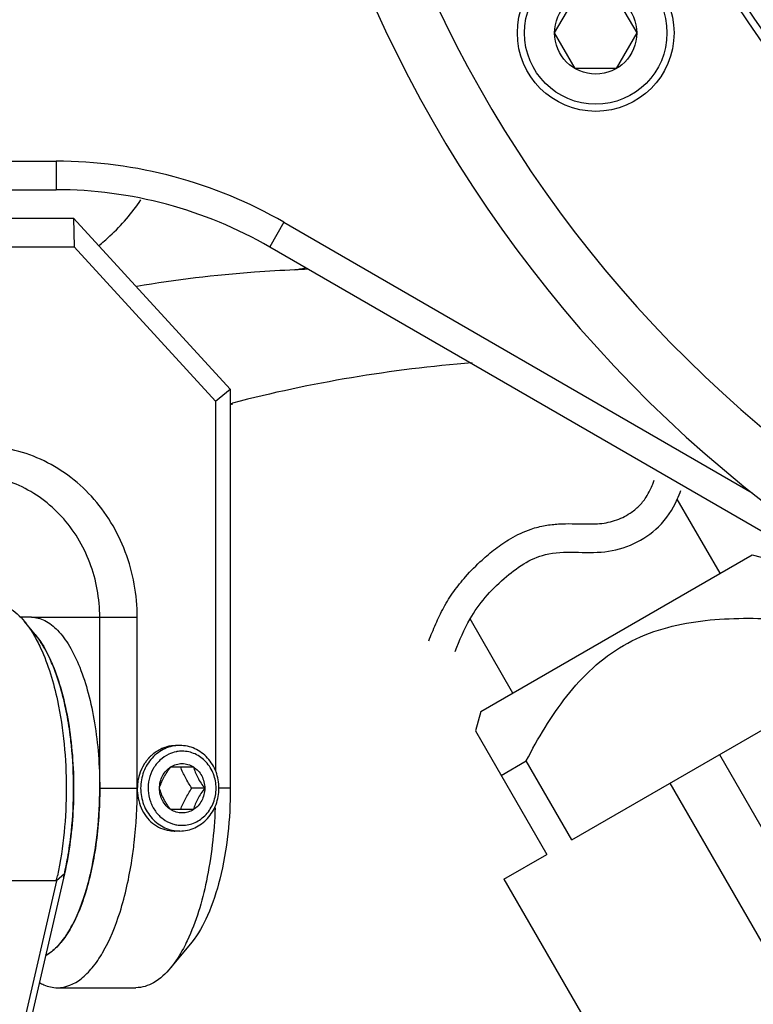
# Model space of a CAD drawing. Header units: millimetres. Extents: x 0 to 12710, y 0 to 5940.
# Tile 11 of 241: x 1595 to 1620, y 560 to 595. Entities that reach past the tile are written whole.
import ezdxf

# ---------------------------------------------------------------- set-up
doc = ezdxf.new("R2010")
doc.units = ezdxf.units.MM
doc.header["$LTSCALE"] = 231.275
doc.layers.get('0').update_dxf_attribs({"linetype": 'CONTINUOUS'})
for name, color, linetype in [('2ND_ARM_V2_PITCH_ABL607', 7, 'CONTINUOUS'), ('_0302_DELTA_BOTTOM_COVER-3T_PBL561', 7, 'CONTINUOUS'), ('A2300201_ABL564', 7, 'CONTINUOUS'), ('A2400201_ABL624', 7, 'CONTINUOUS'), ('A2410102_ABL625', 7, 'CONTINUOUS'), ('E2030201_ABL568', 7, 'CONTINUOUS'), ('K3D-JN1FS10SL2-R8_JAE_CONNECTOR_PBL639', 7, 'CONTINUOUS'), ('M2300101_PBL621', 7, 'CONTINUOUS'), ('M2300201_PBL620', 7, 'CONTINUOUS'), ('M2410102_PBL636', 7, 'CONTINUOUS'), ('M2420202_PBL675', 7, 'CONTINUOUS'), ('M2440901_PBL690', 7, 'CONTINUOUS'), ('P9140503_BOLT_PBL679', 7, 'CONTINUOUS'), ('SSHH-ST-M3-5_203_PBL643', 7, 'CONTINUOUS'), ('WFM_0608_06_2_PBL669', 7, 'CONTINUOUS'), ('아래쪽_19_VBL544', 7, 'CONTINUOUS')]:
    doc.layers.add(name, color=color, linetype=linetype)

# ---------------------------------------------------------------- blocks, each defined once
blk = doc.blocks.new('_0302_DELTA_BOTTOM_COVER-3T_PBL561', base_point=(1582.421, 501.081))
at = {"layer": '_0302_DELTA_BOTTOM_COVER-3T_PBL561', "color": 2}
for p, q in [((1601.916, 581.342), (1602.006, 581.366)), ((1601.922, 581.317), (1602.014, 581.333))]:
    blk.add_line(p, q, dxfattribs=at)
for centre, radius, start, end in [((1600.522, 604.644), 18.965, 281.1477, 282.2531), ((1608.339, 512.266), 73.888, 92.86938, 93.21993), ((1614.243, 534.129), 48.796, 94.4992, 104.5243)]:
    blk.add_arc(centre, radius, start, end, dxfattribs=at)
for points, knots in [([(1597.302, 586.882), (1597.436, 586.996), (1597.992, 587.469), (1598.475, 588.03), (1598.78, 588.493)], [0, 0, 0, 0, 0.240418, 1, 1, 1, 1]), ([(1604.189, 586.037), (1603.718, 586.017), (1601.861, 585.911), (1600.009, 585.692), (1598.64, 585.457)], [0, 0, 0, 0, 0.253293, 1, 1, 1, 1])]:
    blk.add_open_spline(points, degree=3, knots=knots, dxfattribs=at)
blk = doc.blocks.new('M2300201_PBL620', base_point=(1585.924, 564.351))
at = {"layer": 'M2300201_PBL620', "color": 7}
for p, q in [((1593.565, 574.351), (1584.569, 574.351)), ((1595.071, 573.249), (1594.7, 573.699)), ((1575.425, 564.986), (1575.425, 554.851)), ((1583.763, 559.047), (1585.104, 564.851)), ((1596.102, 564.851), (1594.761, 559.047)), ((1584.368, 558.681), (1585.735, 564.601)), ((1595.817, 564.601), (1594.45, 558.681)), ((1580.856, 554.851), (1583.763, 559.047)), ((1584.368, 558.681), (1583.763, 559.047)), ((1594.761, 559.047), (1591.854, 554.851)), ((1594.45, 558.681), (1594.761, 559.047)), ((1581.368, 554.351), (1584.368, 558.681)), ((1584.368, 558.681), (1594.45, 558.681)), ((1594.45, 558.681), (1591.45, 554.351)), ((1575.425, 554.851), (1575.554, 554.601)), ((1575.425, 554.851), (1580.856, 554.851)), ((1581.368, 554.351), (1580.856, 554.851)), ((1591.45, 554.351), (1591.854, 554.851)), ((1575.554, 554.601), (1575.883, 554.351)), ((1575.883, 554.351), (1591.45, 554.351))]:
    blk.add_line(p, q, dxfattribs=at)
at = {"layer": 'M2300201_PBL620', "color": 2}
for p, q in [((1585.104, 564.851), (1585.735, 564.601)), ((1596.102, 564.851), (1595.817, 564.601)), ((1595.817, 564.601), (1585.735, 564.601))]:
    blk.add_line(p, q, dxfattribs=at)
at = {"layer": 'M2300201_PBL620', "color": 7}
for centre, radius, start, end in [((1578.552, 569.625), 6.646, 21.088, 22.2219), ((1574.836, 568.479), 10.538, 12.5576, 13.2219), ((1571.717, 567.943), 13.704, 5.8638, 6.2147), ((1570.853, 567.862), 14.572, 359.9516, 5.8338), ((1570.827, 567.84), 14.598, 354.1544, 0.0377), ((1571.733, 567.758), 13.688, 353.7812, 354.1126), ((1574.835, 567.222), 10.539, 346.997, 347.4311), ((1584.553, 567.201), 11.56, 346.9997, 347.889)]:
    blk.add_arc(centre, radius, start, end, dxfattribs=at)
for points, knots in [([(1593.565, 574.351), (1593.767, 574.351), (1594.216, 574.207), (1594.544, 573.888), (1594.7, 573.699)], [0, 0, 0, 0, 0.451068, 1, 1, 1, 1]), ([(1585.735, 564.601), (1585.931, 565.448), (1586.142, 567.219), (1586.037, 569.798), (1585.61, 571.809), (1585.046, 573.104), (1584.704, 573.613), (1584.517, 573.814)], [0, 0, 0, 0, 0.273375, 0.556888, 0.809419, 0.913652, 1, 1, 1, 1]), ([(1594.7, 573.699), (1594.727, 573.665), (1594.841, 573.522), (1594.942, 573.369), (1595.013, 573.249)], [0, 0, 0, 0, 0.23726, 1, 1, 1, 1]), ([(1595.013, 573.249), (1595.106, 573.094), (1595.485, 572.359), (1595.72, 571.556), (1595.856, 570.925)], [0, 0, 0, 0, 0.218716, 1, 1, 1, 1]), ([(1595.071, 573.249), (1595.428, 572.816), (1595.971, 571.606), (1596.391, 569.539), (1596.472, 567.204), (1596.278, 565.612), (1596.102, 564.851)], [0, 0, 0, 0, 0.194373, 0.447817, 0.729318, 1, 1, 1, 1]), ([(1585.094, 570.89), (1585.071, 570.99), (1584.975, 571.371), (1584.857, 571.746), (1584.752, 572.016)], [0, 0, 0, 0, 0.262682, 1, 1, 1, 1]), ([(1585.341, 569.427), (1585.328, 569.543), (1585.273, 569.994), (1585.195, 570.441), (1585.122, 570.77)], [0, 0, 0, 0, 0.257257, 1, 1, 1, 1]), ([(1595.856, 570.925), (1596.072, 569.918), (1596.258, 567.851), (1596.072, 565.783), (1595.856, 564.776)], [0, 0, 0, 0, 0.499968, 1, 1, 1, 1]), ([(1585.121, 564.929), (1585.145, 565.036), (1585.237, 565.481), (1585.303, 565.932), (1585.341, 566.275)], [0, 0, 0, 0, 0.241742, 1, 1, 1, 1])]:
    blk.add_open_spline(points, degree=3, knots=knots, dxfattribs=at)
blk.add_open_spline([(1584.704, 572.138), (1584.648, 572.275), (1584.587, 572.41), (1584.521, 572.542)], degree=3, dxfattribs=at)
blk = doc.blocks.new('WFM_0608_06_2_PBL669', base_point=(1595.938, 567.917))
at = {"layer": 'WFM_0608_06_2_PBL669', "color": 7}
blk.add_line((1594.94, 573.851), (1594.537, 573.851), dxfattribs=at)
for centre, radius, start, end in [((1592.922, 571.477), 2.785, 38.2196, 39.6052), ((1592.827, 571.402), 2.906, 37.6469, 38.2253), ((1592.758, 571.349), 2.993, 36.9215, 37.6461), ((1592.475, 571.141), 3.345, 33.5339, 36.8553), ((1589.517, 569.612), 6.681, 21.0936, 22.212), ((1585.786, 568.468), 10.587, 12.5697, 13.2113), ((1585.359, 568.374), 11.024, 11.5016, 12.567), ((1582.649, 567.936), 13.771, 5.8764, 6.2103), ((1581.679, 567.854), 14.745, 359.9889, 5.8091), ((1581.879, 567.838), 14.544, 354.1533, 0.0514), ((1582.65, 567.765), 13.77, 353.7815, 354.1263), ((1586.02, 567.178), 10.347, 346.3067, 346.9806), ((1585.735, 567.245), 10.639, 346.9796, 347.4381), ((1585.357, 567.328), 11.026, 347.4416, 348.4968)]:
    blk.add_arc(centre, radius, start, end, dxfattribs=at)
for points, knots in [([(1594.94, 573.851), (1595.019, 573.851), (1595.181, 573.83), (1595.511, 573.705), (1595.91, 573.381), (1596.316, 572.811), (1596.671, 572.061), (1596.961, 571.155), (1597.177, 570.125), (1597.31, 569.01), (1597.34, 568.241), (1597.34, 567.851)], [0, 0, 0, 0, 0.034368, 0.0704, 0.152337, 0.252759, 0.373129, 0.511895, 0.665715, 0.830124, 1, 1, 1, 1]), ([(1595.702, 572.138), (1595.67, 572.217), (1595.543, 572.51), (1595.392, 572.794), (1595.263, 572.989)], [0, 0, 0, 0, 0.268638, 1, 1, 1, 1]), ([(1596.093, 570.888), (1596.069, 570.989), (1595.974, 571.37), (1595.855, 571.746), (1595.751, 572.016)], [0, 0, 0, 0, 0.262719, 1, 1, 1, 1]), ([(1596.339, 569.426), (1596.328, 569.524), (1596.282, 569.908), (1596.22, 570.29), (1596.162, 570.572)], [0, 0, 0, 0, 0.255848, 1, 1, 1, 1]), ([(1597.34, 567.851), (1597.34, 567.182), (1597.256, 565.906), (1596.938, 564.394), (1596.551, 563.365), (1596.228, 562.756), (1595.869, 562.287), (1595.584, 562.059), (1595.44, 561.982)], [0, 0, 0, 0, 0.314864, 0.599867, 0.723418, 0.83139, 0.923127, 1, 1, 1, 1]), ([(1596.162, 565.129), (1596.181, 565.221), (1596.253, 565.601), (1596.307, 565.983), (1596.339, 566.274)], [0, 0, 0, 0, 0.243689, 1, 1, 1, 1])]:
    blk.add_open_spline(points, degree=3, knots=knots, dxfattribs=at)
blk = doc.blocks.new('A2300201_ABL564', base_point=(1509.581, 564.351))
at = {"layer": 'M2300201_PBL620'}
blk.add_blockref('M2300201_PBL620', (1585.924, 564.351), dxfattribs=at)
at = {"layer": 'WFM_0608_06_2_PBL669'}
blk.add_blockref('WFM_0608_06_2_PBL669', (1595.938, 567.917), dxfattribs=at)
blk = doc.blocks.new('K3D-JN1FS10SL2-R8_JAE_CONNECTOR_PBL639', base_point=(1630.653, 557.915))
at = {"layer": 'K3D-JN1FS10SL2-R8_JAE_CONNECTOR_PBL639', "color": 7}
for p, q in [((1610.713, 570.542), (1620.239, 576.042)), ((1620.239, 576.042), (1620.922, 575.859)), ((1613.909, 566.037), (1622.542, 571.021)), ((1610.712, 570.542), (1610.529, 569.859)), ((1610.529, 569.859), (1613.029, 565.529)), ((1619.092, 569.029), (1624.092, 560.369)), ((1611.429, 568.301), (1612.309, 568.809)), ((1613.909, 566.037), (1612.309, 568.809)), ((1622.36, 559.369), (1617.36, 568.029)), ((1611.526, 564.661), (1613.029, 565.529)), ((1611.526, 564.661), (1616.526, 556.001))]:
    blk.add_line(p, q, dxfattribs=at)
for points, knots in [([(1615.726, 572.859), (1616.113, 573.083), (1616.941, 573.442), (1618.258, 573.725), (1619.599, 573.826), (1620.495, 573.813), (1620.942, 573.793)], [0, 0, 0, 0, 0.249821, 0.499796, 0.749874, 1, 1, 1, 1]), ([(1612.309, 568.809), (1612.515, 569.206), (1612.952, 569.988), (1613.71, 571.099), (1614.614, 572.098), (1615.338, 572.636), (1615.726, 572.859)], [0, 0, 0, 0, 0.250124, 0.500204, 0.750174, 1, 1, 1, 1])]:
    blk.add_open_spline(points, degree=3, knots=knots, dxfattribs=at)
blk = doc.blocks.new('E2030201_ABL568', base_point=(1630.653, 557.915))
at = {"layer": 'K3D-JN1FS10SL2-R8_JAE_CONNECTOR_PBL639'}
blk.add_blockref('K3D-JN1FS10SL2-R8_JAE_CONNECTOR_PBL639', (1630.653, 557.915), dxfattribs=at)
blk = doc.blocks.new('M2300101_PBL621', base_point=(1588.524, 574.35))
at = {"layer": 'M2300101_PBL621', "color": 7}
for p, q in [((1575.126, 581.85), (1580.625, 587.85)), ((1585.425, 587.85), (1579.926, 581.85)), ((1580.625, 587.85), (1596.423, 587.85)), ((1586.205, 586.85), (1585.425, 587.85)), ((1601.922, 581.85), (1596.423, 587.85)), ((1596.423, 587.85), (1596.444, 586.85)), ((1586.205, 586.85), (1581.243, 581.436)), ((1586.205, 586.85), (1596.444, 586.85)), ((1601.406, 581.436), (1596.444, 586.85)), ((1575.126, 581.85), (1575.126, 567.85)), ((1575.126, 581.85), (1579.926, 581.85)), ((1579.926, 567.85), (1579.926, 581.85)), ((1579.926, 581.85), (1581.243, 581.436)), ((1601.406, 581.436), (1601.922, 581.85)), ((1601.922, 581.85), (1601.922, 567.85)), ((1581.243, 567.85), (1581.243, 581.436)), ((1601.406, 581.436), (1601.406, 568.455)), ((1593.157, 579.85), (1589.491, 579.85)), ((1592.757, 578.85), (1589.091, 578.85)), ((1583.992, 573.85), (1583.992, 567.85)), ((1584.509, 573.85), (1584.509, 567.85)), ((1597.34, 567.85), (1597.34, 573.85)), ((1598.656, 567.85), (1598.656, 573.85)), ((1576.479, 562.452), (1577.221, 561.552)), ((1583.156, 562.452), (1582.414, 561.552)), ((1600.57, 562.452), (1599.828, 561.552)), ((1578.443, 560.85), (1581.192, 560.85)), ((1595.856, 560.85), (1598.606, 560.85))]:
    blk.add_line(p, q, dxfattribs=at)
at = {"layer": 'M2300101_PBL621', "color": 2}
for p, q in [((1589.091, 578.85), (1589.491, 579.85)), ((1592.757, 578.85), (1593.157, 579.85)), ((1584.509, 573.85), (1583.992, 573.85)), ((1594.94, 573.85), (1598.656, 573.85)), ((1579.926, 567.85), (1584.509, 567.85)), ((1597.34, 567.85), (1598.656, 567.85)), ((1601.922, 567.85), (1601.522, 567.85))]:
    blk.add_line(p, q, dxfattribs=at)
at = {"layer": 'M2300101_PBL621', "color": 7}
for centre, radius, start, end in [((1592.369, 576.737), 2.108, 77.108, 79.3184), ((1582.711, 567.842), 14.629, 354.1756, 0.034), ((1583.637, 567.756), 13.699, 353.79, 354.1381), ((1586.743, 567.224), 10.546, 346.7796, 347.4414), ((1590.465, 566.077), 6.647, 337.7794, 338.9284), ((1593.354, 564.585), 3.389, 324.4448, 326.4893), ((1594.721, 563.309), 1.509, 302.105, 305.8643), ((1594.793, 563.196), 1.376, 298.551, 302.096)]:
    blk.add_arc(centre, radius, start, end, dxfattribs=at)
at = {"layer": 'M2300101_PBL621', "color": 134}
blk.add_arc((1599.966, 567.576), 1.226, 269.2697, 270.3145, dxfattribs=at)
for points, knots in [([(1591.324, 585.85), (1591.302, 585.848), (1591.257, 585.843), (1591.202, 585.837), (1591.157, 585.833), (1591.129, 585.83), (1591.107, 585.827), (1591.091, 585.825), (1591.077, 585.824), (1591.067, 585.823), (1591.061, 585.822), (1591.057, 585.822), (1591.053, 585.821), (1591.048, 585.819), (1591.038, 585.816), (1591.025, 585.811), (1591.009, 585.806), (1590.988, 585.799), (1590.961, 585.79), (1590.929, 585.78), (1590.897, 585.769), (1590.87, 585.76), (1590.848, 585.753), (1590.832, 585.748), (1590.819, 585.743), (1590.81, 585.74), (1590.804, 585.739), (1590.8, 585.738), (1590.797, 585.735), (1590.792, 585.732), (1590.783, 585.727), (1590.771, 585.72), (1590.756, 585.712), (1590.736, 585.7), (1590.711, 585.686), (1590.682, 585.669), (1590.652, 585.651), (1590.628, 585.637), (1590.608, 585.626), (1590.593, 585.617), (1590.581, 585.61), (1590.572, 585.605), (1590.567, 585.602), (1590.563, 585.6), (1590.56, 585.597), (1590.556, 585.593), (1590.548, 585.586), (1590.537, 585.576), (1590.524, 585.564), (1590.506, 585.549), (1590.484, 585.529), (1590.458, 585.505), (1590.431, 585.482), (1590.409, 585.462), (1590.392, 585.447), (1590.378, 585.435), (1590.368, 585.425), (1590.36, 585.418), (1590.355, 585.414), (1590.352, 585.411), (1590.349, 585.408), (1590.346, 585.403), (1590.34, 585.395), (1590.331, 585.383), (1590.32, 585.369), (1590.306, 585.35), (1590.288, 585.326), (1590.267, 585.298), (1590.246, 585.27), (1590.228, 585.246), (1590.214, 585.227), (1590.203, 585.213), (1590.194, 585.201), (1590.188, 585.193), (1590.184, 585.188), (1590.182, 585.185), (1590.18, 585.181), (1590.177, 585.176), (1590.173, 585.166), (1590.166, 585.153), (1590.158, 585.137), (1590.147, 585.115), (1590.134, 585.088), (1590.118, 585.056), (1590.103, 585.024), (1590.089, 584.997), (1590.079, 584.975), (1590.071, 584.959), (1590.064, 584.946), (1590.06, 584.936), (1590.057, 584.931), (1590.055, 584.927), (1590.054, 584.923), (1590.052, 584.917), (1590.049, 584.906), (1590.045, 584.892), (1590.04, 584.874), (1590.034, 584.851), (1590.026, 584.822), (1590.016, 584.787), (1590.006, 584.752), (1589.998, 584.723), (1589.991, 584.699), (1589.986, 584.682), (1589.982, 584.667), (1589.979, 584.657), (1589.978, 584.651), (1589.976, 584.647), (1589.976, 584.642), (1589.976, 584.636), (1589.975, 584.625), (1589.973, 584.61), (1589.971, 584.591), (1589.969, 584.567), (1589.966, 584.536), (1589.962, 584.486), (1589.956, 584.425), (1589.952, 584.375), (1589.949, 584.35)], [0, 0, 0, 0, 0.03125, 0.0625, 0.078125, 0.09375, 0.101562, 0.109375, 0.117188, 0.121094, 0.123047, 0.125, 0.126953, 0.128906, 0.132812, 0.140625, 0.148438, 0.15625, 0.171875, 0.1875, 0.203125, 0.21875, 0.226562, 0.234375, 0.242188, 0.246094, 0.248047, 0.25, 0.251953, 0.253906, 0.257812, 0.265625, 0.273438, 0.28125, 0.296875, 0.3125, 0.328125, 0.34375, 0.351562, 0.359375, 0.367188, 0.371094, 0.373047, 0.375, 0.376953, 0.378906, 0.382812, 0.390625, 0.398438, 0.40625, 0.421875, 0.4375, 0.453125, 0.46875, 0.476562, 0.484375, 0.492188, 0.496094, 0.498047, 0.5, 0.501953, 0.503906, 0.507812, 0.515625, 0.523438, 0.53125, 0.546875, 0.5625, 0.578125, 0.59375, 0.601562, 0.609375, 0.617188, 0.621094, 0.623047, 0.625, 0.626953, 0.628906, 0.632812, 0.640625, 0.648438, 0.65625, 0.671875, 0.6875, 0.703125, 0.71875, 0.726562, 0.734375, 0.742188, 0.746094, 0.748047, 0.75, 0.751953, 0.753906, 0.757812, 0.765625, 0.773438, 0.78125, 0.796875, 0.8125, 0.828125, 0.84375, 0.851562, 0.859375, 0.867188, 0.871094, 0.873047, 0.875, 0.876953, 0.878906, 0.882812, 0.890625, 0.898438, 0.90625, 0.921875, 0.9375, 0.96875, 1, 1, 1, 1]), ([(1589.949, 584.35), (1589.952, 584.326), (1589.956, 584.278), (1589.961, 584.217), (1589.966, 584.168), (1589.969, 584.138), (1589.971, 584.114), (1589.972, 584.096), (1589.974, 584.08), (1589.975, 584.07), (1589.975, 584.064), (1589.975, 584.059), (1589.977, 584.055), (1589.978, 584.049), (1589.981, 584.039), (1589.985, 584.024), (1589.99, 584.007), (1589.997, 583.983), (1590.005, 583.954), (1590.014, 583.919), (1590.024, 583.884), (1590.032, 583.855), (1590.039, 583.831), (1590.043, 583.814), (1590.048, 583.799), (1590.05, 583.789), (1590.052, 583.783), (1590.053, 583.779), (1590.055, 583.775), (1590.058, 583.769), (1590.062, 583.76), (1590.069, 583.747), (1590.077, 583.73), (1590.087, 583.709), (1590.1, 583.682), (1590.116, 583.65), (1590.132, 583.617), (1590.145, 583.59), (1590.156, 583.569), (1590.163, 583.553), (1590.17, 583.539), (1590.174, 583.53), (1590.177, 583.524), (1590.179, 583.52), (1590.182, 583.517), (1590.185, 583.512), (1590.192, 583.504), (1590.201, 583.492), (1590.212, 583.477), (1590.226, 583.458), (1590.244, 583.434), (1590.266, 583.405), (1590.287, 583.376), (1590.305, 583.352), (1590.32, 583.333), (1590.33, 583.319), (1590.339, 583.307), (1590.346, 583.298), (1590.349, 583.293), (1590.352, 583.29), (1590.355, 583.287), (1590.36, 583.283), (1590.367, 583.276), (1590.378, 583.267), (1590.391, 583.255), (1590.408, 583.239), (1590.43, 583.22), (1590.456, 583.197), (1590.482, 583.174), (1590.503, 583.154), (1590.521, 583.139), (1590.533, 583.127), (1590.544, 583.118), (1590.552, 583.111), (1590.556, 583.107), (1590.559, 583.104), (1590.563, 583.102), (1590.568, 583.099), (1590.577, 583.094), (1590.589, 583.087), (1590.604, 583.078), (1590.623, 583.067), (1590.648, 583.052), (1590.678, 583.035), (1590.707, 583.018), (1590.732, 583.003), (1590.752, 582.992), (1590.766, 582.983), (1590.779, 582.976), (1590.787, 582.971), (1590.792, 582.968), (1590.796, 582.965), (1590.8, 582.964), (1590.805, 582.963), (1590.815, 582.959), (1590.828, 582.955), (1590.844, 582.95), (1590.865, 582.942), (1590.892, 582.934), (1590.924, 582.923), (1590.956, 582.912), (1590.983, 582.903), (1591.004, 582.896), (1591.02, 582.891), (1591.034, 582.886), (1591.043, 582.883), (1591.048, 582.881), (1591.052, 582.88), (1591.057, 582.88), (1591.062, 582.879), (1591.072, 582.878), (1591.086, 582.876), (1591.103, 582.875), (1591.126, 582.872), (1591.154, 582.869), (1591.2, 582.864), (1591.256, 582.858), (1591.302, 582.853), (1591.324, 582.85)], [0, 0, 0, 0, 0.03125, 0.0625, 0.078125, 0.09375, 0.101562, 0.109375, 0.117188, 0.121094, 0.123047, 0.125, 0.126953, 0.128906, 0.132812, 0.140625, 0.148438, 0.15625, 0.171875, 0.1875, 0.203125, 0.21875, 0.226562, 0.234375, 0.242188, 0.246094, 0.248047, 0.25, 0.251953, 0.253906, 0.257812, 0.265625, 0.273438, 0.28125, 0.296875, 0.3125, 0.328125, 0.34375, 0.351562, 0.359375, 0.367188, 0.371094, 0.373047, 0.375, 0.376953, 0.378906, 0.382812, 0.390625, 0.398438, 0.40625, 0.421875, 0.4375, 0.453125, 0.46875, 0.476562, 0.484375, 0.492188, 0.496094, 0.498047, 0.5, 0.501953, 0.503906, 0.507812, 0.515625, 0.523438, 0.53125, 0.546875, 0.5625, 0.578125, 0.59375, 0.601562, 0.609375, 0.617188, 0.621094, 0.623047, 0.625, 0.626953, 0.628906, 0.632812, 0.640625, 0.648438, 0.65625, 0.671875, 0.6875, 0.703125, 0.71875, 0.726562, 0.734375, 0.742188, 0.746094, 0.748047, 0.75, 0.751953, 0.753906, 0.757812, 0.765625, 0.773438, 0.78125, 0.796875, 0.8125, 0.828125, 0.84375, 0.851562, 0.859375, 0.867188, 0.871094, 0.873047, 0.875, 0.876953, 0.878906, 0.882812, 0.890625, 0.898438, 0.90625, 0.921875, 0.9375, 0.96875, 1, 1, 1, 1]), ([(1600.031, 569.35), (1600.009, 569.348), (1599.964, 569.343), (1599.909, 569.337), (1599.864, 569.333), (1599.836, 569.33), (1599.814, 569.327), (1599.797, 569.325), (1599.784, 569.324), (1599.774, 569.323), (1599.768, 569.322), (1599.764, 569.322), (1599.76, 569.321), (1599.755, 569.319), (1599.745, 569.316), (1599.732, 569.311), (1599.716, 569.306), (1599.694, 569.299), (1599.668, 569.29), (1599.636, 569.28), (1599.604, 569.269), (1599.577, 569.26), (1599.555, 569.253), (1599.539, 569.248), (1599.526, 569.243), (1599.517, 569.24), (1599.511, 569.239), (1599.507, 569.238), (1599.504, 569.235), (1599.499, 569.232), (1599.49, 569.227), (1599.478, 569.22), (1599.463, 569.212), (1599.443, 569.2), (1599.418, 569.186), (1599.389, 569.169), (1599.359, 569.151), (1599.334, 569.137), (1599.315, 569.126), (1599.3, 569.117), (1599.288, 569.11), (1599.279, 569.105), (1599.274, 569.102), (1599.27, 569.1), (1599.267, 569.097), (1599.263, 569.093), (1599.255, 569.086), (1599.244, 569.076), (1599.231, 569.064), (1599.213, 569.049), (1599.191, 569.029), (1599.165, 569.005), (1599.138, 568.982), (1599.116, 568.962), (1599.099, 568.947), (1599.085, 568.935), (1599.074, 568.925), (1599.067, 568.918), (1599.062, 568.914), (1599.059, 568.911), (1599.056, 568.908), (1599.053, 568.903), (1599.047, 568.895), (1599.038, 568.883), (1599.027, 568.869), (1599.013, 568.85), (1598.995, 568.826), (1598.974, 568.798), (1598.953, 568.77), (1598.935, 568.746), (1598.921, 568.727), (1598.91, 568.713), (1598.901, 568.701), (1598.895, 568.693), (1598.891, 568.688), (1598.888, 568.685), (1598.887, 568.681), (1598.884, 568.676), (1598.879, 568.666), (1598.873, 568.653), (1598.865, 568.637), (1598.854, 568.615), (1598.841, 568.588), (1598.825, 568.556), (1598.809, 568.524), (1598.796, 568.497), (1598.786, 568.475), (1598.778, 568.459), (1598.771, 568.446), (1598.766, 568.436), (1598.764, 568.431), (1598.762, 568.427), (1598.761, 568.423), (1598.759, 568.417), (1598.756, 568.406), (1598.752, 568.392), (1598.747, 568.374), (1598.741, 568.351), (1598.732, 568.322), (1598.723, 568.287), (1598.713, 568.252), (1598.705, 568.223), (1598.698, 568.199), (1598.693, 568.182), (1598.689, 568.167), (1598.686, 568.157), (1598.685, 568.151), (1598.683, 568.147), (1598.683, 568.142), (1598.682, 568.136), (1598.681, 568.125), (1598.68, 568.11), (1598.678, 568.091), (1598.676, 568.067), (1598.673, 568.036), (1598.669, 567.986), (1598.663, 567.925), (1598.659, 567.875), (1598.656, 567.85)], [0, 0, 0, 0, 0.03125, 0.0625, 0.078125, 0.09375, 0.101562, 0.109375, 0.117188, 0.121094, 0.123047, 0.125, 0.126953, 0.128906, 0.132812, 0.140625, 0.148438, 0.15625, 0.171875, 0.1875, 0.203125, 0.21875, 0.226562, 0.234375, 0.242188, 0.246094, 0.248047, 0.25, 0.251953, 0.253906, 0.257812, 0.265625, 0.273438, 0.28125, 0.296875, 0.3125, 0.328125, 0.34375, 0.351562, 0.359375, 0.367188, 0.371094, 0.373047, 0.375, 0.376953, 0.378906, 0.382812, 0.390625, 0.398438, 0.40625, 0.421875, 0.4375, 0.453125, 0.46875, 0.476562, 0.484375, 0.492188, 0.496094, 0.498047, 0.5, 0.501953, 0.503906, 0.507812, 0.515625, 0.523438, 0.53125, 0.546875, 0.5625, 0.578125, 0.59375, 0.601562, 0.609375, 0.617188, 0.621094, 0.623047, 0.625, 0.626953, 0.628906, 0.632812, 0.640625, 0.648438, 0.65625, 0.671875, 0.6875, 0.703125, 0.71875, 0.726562, 0.734375, 0.742188, 0.746094, 0.748047, 0.75, 0.751953, 0.753906, 0.757812, 0.765625, 0.773438, 0.78125, 0.796875, 0.8125, 0.828125, 0.84375, 0.851562, 0.859375, 0.867188, 0.871094, 0.873047, 0.875, 0.876953, 0.878906, 0.882812, 0.890625, 0.898438, 0.90625, 0.921875, 0.9375, 0.96875, 1, 1, 1, 1]), ([(1598.656, 567.85), (1598.656, 567.736), (1598.678, 567.503), (1598.787, 567.15), (1598.959, 566.853), (1599.19, 566.611), (1599.466, 566.44), (1599.734, 566.364), (1599.897, 566.351), (1599.95, 566.35)], [0, 0, 0, 0, 0.154429, 0.308858, 0.463287, 0.617716, 0.772145, 0.926574, 1, 1, 1, 1])]:
    blk.add_open_spline(points, degree=3, knots=knots, dxfattribs=at)
at = {"layer": 'M2300101_PBL621', "color": 7}
for points, knots in [([(1589.491, 579.85), (1588.773, 579.85), (1587.302, 579.528), (1585.475, 578.173), (1584.27, 576.182), (1583.992, 574.629), (1583.992, 573.85)], [0, 0, 0, 0, 0.239879, 0.485783, 0.74001, 1, 1, 1, 1]), ([(1598.656, 573.85), (1598.656, 574.629), (1598.378, 576.182), (1597.173, 578.173), (1595.346, 579.528), (1593.875, 579.85), (1593.157, 579.85)], [0, 0, 0, 0, 0.25999, 0.514217, 0.760121, 1, 1, 1, 1]), ([(1589.091, 578.85), (1588.493, 578.85), (1587.267, 578.582), (1585.745, 577.453), (1584.74, 575.794), (1584.509, 574.499), (1584.509, 573.85)], [0, 0, 0, 0, 0.239879, 0.485783, 0.74001, 1, 1, 1, 1]), ([(1592.299, 578.85), (1592.339, 578.85), (1592.494, 578.847), (1592.648, 578.83), (1592.76, 578.809)], [0, 0, 0, 0, 0.263923, 1, 1, 1, 1]), ([(1597.34, 573.85), (1597.34, 574.499), (1597.108, 575.794), (1596.104, 577.453), (1594.582, 578.582), (1593.355, 578.85), (1592.757, 578.85)], [0, 0, 0, 0, 0.25999, 0.514217, 0.760121, 1, 1, 1, 1]), ([(1592.84, 578.792), (1592.98, 578.76), (1593.373, 578.634), (1593.774, 578.267), (1593.774, 577.985)], [0, 0, 0, 0, 0.338305, 1, 1, 1, 1]), ([(1590.542, 577.979), (1591.097, 577.566), (1592.04, 576.456), (1592.45, 575.066), (1592.516, 574.355)], [0, 0, 0, 0, 0.492175, 1, 1, 1, 1]), ([(1593.774, 577.985), (1593.774, 577.897), (1593.678, 577.681), (1593.45, 577.65), (1593.336, 577.65)], [0, 0, 0, 0, 0.435168, 1, 1, 1, 1]), ([(1593.336, 577.65), (1593.168, 577.65), (1592.778, 577.737), (1592.408, 577.869), (1592.196, 577.947)], [0, 0, 0, 0, 0.42533, 1, 1, 1, 1]), ([(1576.896, 570.463), (1576.913, 570.489), (1576.979, 570.582), (1577.055, 570.669), (1577.117, 570.724)], [0, 0, 0, 0, 0.269756, 1, 1, 1, 1]), ([(1577.197, 570.787), (1577.223, 570.805), (1577.322, 570.867), (1577.441, 570.9), (1577.526, 570.9)], [0, 0, 0, 0, 0.269905, 1, 1, 1, 1]), ([(1577.766, 570.841), (1577.928, 570.76), (1578.227, 570.419), (1578.643, 569.419), (1578.746, 568.501), (1578.746, 567.85)], [0, 0, 0, 0, 0.166757, 0.398154, 1, 1, 1, 1]), ([(1576.306, 567.85), (1576.306, 568.353), (1576.392, 569.252), (1576.676, 570.132), (1576.896, 570.463)], [0, 0, 0, 0, 0.558378, 1, 1, 1, 1]), ([(1575.126, 567.85), (1575.126, 566.782), (1575.276, 565.248), (1575.85, 563.453), (1576.248, 562.731), (1576.479, 562.452)], [0, 0, 0, 0, 0.568143, 0.807555, 1, 1, 1, 1]), ([(1576.896, 565.238), (1576.676, 565.569), (1576.392, 566.449), (1576.306, 567.348), (1576.306, 567.85)], [0, 0, 0, 0, 0.441622, 1, 1, 1, 1]), ([(1576.479, 562.452), (1576.638, 562.259), (1576.908, 562.006), (1577.344, 561.851), (1578.054, 561.836), (1578.807, 562.644), (1579.316, 563.772), (1579.665, 564.99), (1579.877, 566.373), (1579.926, 567.35), (1579.926, 567.85)], [0, 0, 0, 0, 0.092649, 0.131858, 0.169318, 0.349679, 0.481438, 0.638557, 0.814369, 1, 1, 1, 1]), ([(1578.746, 567.85), (1578.746, 567.2), (1578.643, 566.282), (1578.227, 565.282), (1577.928, 564.941), (1577.766, 564.86)], [0, 0, 0, 0, 0.601846, 0.833243, 1, 1, 1, 1]), ([(1578.443, 560.85), (1578.63, 560.85), (1579.04, 560.962), (1579.573, 561.398), (1580.049, 562.063), (1580.637, 563.312), (1581.116, 565.274), (1581.243, 566.955), (1581.243, 567.85)], [0, 0, 0, 0, 0.070007, 0.152041, 0.252576, 0.373085, 0.665578, 1, 1, 1, 1]), ([(1583.992, 567.85), (1583.992, 567.045), (1583.889, 565.515), (1583.561, 564.012), (1583.329, 563.326)], [0, 0, 0, 0, 0.526647, 1, 1, 1, 1]), ([(1584.509, 567.85), (1584.509, 566.99), (1584.376, 565.404), (1583.946, 563.855), (1583.627, 563.204)], [0, 0, 0, 0, 0.542824, 1, 1, 1, 1]), ([(1598.468, 565.326), (1598.499, 565.529), (1598.611, 566.366), (1598.656, 567.212), (1598.656, 567.85)], [0, 0, 0, 0, 0.243846, 1, 1, 1, 1]), ([(1601.922, 567.85), (1601.922, 566.782), (1601.773, 565.248), (1601.199, 563.453), (1600.8, 562.731), (1600.57, 562.452)], [0, 0, 0, 0, 0.568143, 0.807555, 1, 1, 1, 1]), ([(1601.392, 567.158), (1601.358, 566.297), (1601.179, 564.708), (1600.725, 563.163), (1600.412, 562.502)], [0, 0, 0, 0, 0.541006, 1, 1, 1, 1]), ([(1597.037, 564.931), (1597.06, 565.038), (1597.152, 565.483), (1597.218, 565.932), (1597.256, 566.274)], [0, 0, 0, 0, 0.242045, 1, 1, 1, 1]), ([(1577.117, 564.977), (1577.097, 564.995), (1577.015, 565.074), (1576.945, 565.165), (1576.896, 565.238)], [0, 0, 0, 0, 0.231131, 1, 1, 1, 1]), ([(1595.856, 560.85), (1596.152, 560.85), (1596.628, 561.064), (1597.108, 561.562), (1597.623, 562.325), (1598.128, 563.594), (1598.373, 564.711), (1598.468, 565.326)], [0, 0, 0, 0, 0.161186, 0.261056, 0.37756, 0.660577, 1, 1, 1, 1]), ([(1577.526, 564.8), (1577.441, 564.8), (1577.322, 564.834), (1577.223, 564.895), (1577.197, 564.914)], [0, 0, 0, 0, 0.730095, 1, 1, 1, 1]), ([(1596.668, 563.687), (1596.701, 563.773), (1596.835, 564.142), (1596.941, 564.521), (1597.009, 564.812)], [0, 0, 0, 0, 0.236919, 1, 1, 1, 1]), ([(1596.18, 562.714), (1596.221, 562.775), (1596.389, 563.047), (1596.526, 563.336), (1596.619, 563.563)], [0, 0, 0, 0, 0.231494, 1, 1, 1, 1]), ([(1583.329, 563.326), (1583.304, 563.253), (1583.205, 562.974), (1583.092, 562.699), (1582.998, 562.502)], [0, 0, 0, 0, 0.261308, 1, 1, 1, 1]), ([(1583.627, 563.204), (1583.592, 563.132), (1583.456, 562.869), (1583.293, 562.619), (1583.156, 562.452)], [0, 0, 0, 0, 0.270817, 1, 1, 1, 1]), ([(1582.998, 562.502), (1582.955, 562.41), (1582.788, 562.078), (1582.586, 561.761), (1582.414, 561.552)], [0, 0, 0, 0, 0.272057, 1, 1, 1, 1]), ([(1595.606, 562.086), (1595.651, 562.119), (1595.841, 562.272), (1596.002, 562.461), (1596.111, 562.614)], [0, 0, 0, 0, 0.228493, 1, 1, 1, 1]), ([(1600.412, 562.502), (1600.369, 562.41), (1600.201, 562.078), (1600, 561.761), (1599.828, 561.552)], [0, 0, 0, 0, 0.272057, 1, 1, 1, 1]), ([(1577.221, 561.552), (1577.389, 561.348), (1577.742, 561.005), (1578.225, 560.85), (1578.443, 560.85)], [0, 0, 0, 0, 0.548934, 1, 1, 1, 1]), ([(1582.414, 561.552), (1582.246, 561.348), (1581.893, 561.005), (1581.409, 560.85), (1581.192, 560.85)], [0, 0, 0, 0, 0.548934, 1, 1, 1, 1]), ([(1599.828, 561.552), (1599.66, 561.348), (1599.307, 561.005), (1598.823, 560.85), (1598.606, 560.85)], [0, 0, 0, 0, 0.548934, 1, 1, 1, 1]), ([(1595.223, 561.032), (1595.274, 561.002), (1595.471, 560.902), (1595.694, 560.85), (1595.856, 560.85)], [0, 0, 0, 0, 0.264499, 1, 1, 1, 1])]:
    blk.add_open_spline(points, degree=3, knots=knots, dxfattribs=at)
for points in [[(1577.117, 570.724), (1577.142, 570.747), (1577.169, 570.768), (1577.197, 570.787)], [(1577.526, 570.9), (1577.575, 570.9), (1577.625, 570.893), (1577.673, 570.878)], [(1577.673, 570.878), (1577.705, 570.869), (1577.736, 570.856), (1577.766, 570.841)], [(1577.197, 564.914), (1577.169, 564.933), (1577.142, 564.954), (1577.117, 564.977)], [(1577.766, 564.86), (1577.736, 564.845), (1577.705, 564.832), (1577.673, 564.823)], [(1577.673, 564.823), (1577.625, 564.808), (1577.575, 564.8), (1577.526, 564.8)]]:
    blk.add_open_spline(points, degree=3, dxfattribs=at)
blk = doc.blocks.new('SSHH-ST-M3-5_203_PBL643', base_point=(1600.151, 567.85))
at = {"layer": 'SSHH-ST-M3-5_203_PBL643', "color": 7}
for p, q in [((1600.151, 569.35), (1600.031, 569.35)), ((1599.834, 568.6), (1600.628, 568.6)), ((1600.176, 568.597), (1600.175, 568.6)), ((1600.176, 568.597), (1600.175, 568.6)), ((1601.025, 567.85), (1600.572, 567.85)), ((1600.628, 567.1), (1599.834, 567.1)), ((1600.175, 567.1), (1600.176, 567.104)), ((1600.175, 567.1), (1600.176, 567.104)), ((1600.151, 566.35), (1599.966, 566.35))]:
    blk.add_line(p, q, dxfattribs=at)
for centre, radius, start, end in [((1600.237, 568.03), 1.121, 100.9918, 114.9549), ((1600.232, 568.052), 1.099, 99.7831, 100.9329), ((1600.231, 568.054), 1.097, 90.0159, 99.7809), ((1600.007, 567.85), 1.416, 359.9534, 0.1279), ((1600.235, 567.662), 1.112, 252.1667, 256.7991), ((1600.232, 567.652), 1.102, 256.8019, 260.1512), ((1600.231, 567.647), 1.097, 260.1557, 269.9838)]:
    blk.add_arc(centre, radius, start, end, dxfattribs=at)
for points, knots in [([(1600.151, 569.35), (1600.061, 569.35), (1599.88, 569.331), (1599.62, 569.245), (1599.381, 569.104), (1599.1, 568.852), (1598.846, 568.433), (1598.741, 567.85), (1598.846, 567.268), (1599.1, 566.849), (1599.381, 566.597), (1599.62, 566.456), (1599.88, 566.37), (1600.061, 566.35), (1600.151, 566.35)], [0, 0, 0, 0, 0.059938, 0.120295, 0.181431, 0.243565, 0.370355, 0.5, 0.629645, 0.756435, 0.818569, 0.879705, 0.940062, 1, 1, 1, 1]), ([(1600.151, 566.35), (1600.241, 566.35), (1600.422, 566.37), (1600.682, 566.456), (1600.922, 566.597), (1601.202, 566.849), (1601.457, 567.268), (1601.561, 567.85), (1601.457, 568.433), (1601.202, 568.852), (1600.922, 569.104), (1600.682, 569.245), (1600.422, 569.331), (1600.241, 569.35), (1600.151, 569.35)], [0, 0, 0, 0, 0.059938, 0.120295, 0.181431, 0.243565, 0.370355, 0.5, 0.629645, 0.756435, 0.818569, 0.879705, 0.940062, 1, 1, 1, 1]), ([(1599.764, 569.046), (1599.651, 568.994), (1599.439, 568.849), (1599.2, 568.542), (1599.058, 568.173), (1599.023, 567.774), (1599.099, 567.383), (1599.28, 567.033), (1599.55, 566.759), (1599.777, 566.641), (1599.894, 566.604)], [0, 0, 0, 0, 0.121235, 0.245698, 0.373014, 0.501822, 0.630269, 0.756619, 0.879838, 1, 1, 1, 1]), ([(1601.423, 567.854), (1601.422, 568.022), (1601.362, 568.358), (1601.141, 568.72), (1600.898, 568.938), (1600.691, 569.059), (1600.466, 569.134), (1600.309, 569.15), (1600.231, 569.15)], [0, 0, 0, 0, 0.259293, 0.512862, 0.637126, 0.759396, 0.880116, 1, 1, 1, 1]), ([(1599.834, 568.6), (1599.893, 568.638), (1600.022, 568.696), (1600.162, 568.717), (1600.231, 568.717)], [0, 0, 0, 0, 0.503034, 1, 1, 1, 1]), ([(1600.231, 568.717), (1600.3, 568.717), (1600.44, 568.696), (1600.569, 568.638), (1600.628, 568.6)], [0, 0, 0, 0, 0.496966, 1, 1, 1, 1]), ([(1599.437, 567.85), (1599.456, 567.912), (1599.499, 568.04), (1599.619, 568.298), (1599.744, 568.482), (1599.834, 568.6)], [0, 0, 0, 0, 0.22537, 0.474954, 1, 1, 1, 1]), ([(1599.437, 567.85), (1599.437, 567.926), (1599.455, 568.076), (1599.535, 568.287), (1599.662, 568.468), (1599.774, 568.562), (1599.834, 568.6)], [0, 0, 0, 0, 0.255737, 0.508789, 0.75715, 1, 1, 1, 1]), ([(1600.572, 567.85), (1600.491, 567.971), (1600.343, 568.212), (1600.227, 568.47), (1600.176, 568.597)], [0, 0, 0, 0, 0.514578, 1, 1, 1, 1]), ([(1600.628, 568.6), (1600.688, 568.562), (1600.801, 568.468), (1600.927, 568.287), (1601.007, 568.076), (1601.025, 567.926), (1601.025, 567.85)], [0, 0, 0, 0, 0.24285, 0.491211, 0.744263, 1, 1, 1, 1]), ([(1600.628, 568.6), (1600.646, 568.539), (1600.69, 568.411), (1600.81, 568.152), (1600.934, 567.969), (1601.025, 567.85)], [0, 0, 0, 0, 0.22537, 0.474954, 1, 1, 1, 1]), ([(1599.834, 567.1), (1599.744, 567.219), (1599.582, 567.455), (1599.476, 567.721), (1599.437, 567.85)], [0, 0, 0, 0, 0.52532, 1, 1, 1, 1]), ([(1599.834, 567.1), (1599.774, 567.139), (1599.662, 567.233), (1599.535, 567.414), (1599.455, 567.625), (1599.437, 567.775), (1599.437, 567.85)], [0, 0, 0, 0, 0.24285, 0.491211, 0.744263, 1, 1, 1, 1]), ([(1600.176, 567.104), (1600.227, 567.231), (1600.343, 567.489), (1600.491, 567.729), (1600.572, 567.85)], [0, 0, 0, 0, 0.485424, 1, 1, 1, 1]), ([(1600.231, 566.55), (1600.309, 566.55), (1600.466, 566.567), (1600.691, 566.642), (1600.899, 566.764), (1601.142, 566.982), (1601.362, 567.345), (1601.422, 567.681), (1601.423, 567.849)], [0, 0, 0, 0, 0.119877, 0.240593, 0.362863, 0.487131, 0.740709, 1, 1, 1, 1]), ([(1601.025, 567.85), (1600.934, 567.732), (1600.773, 567.496), (1600.667, 567.23), (1600.628, 567.1)], [0, 0, 0, 0, 0.52532, 1, 1, 1, 1]), ([(1601.025, 567.85), (1601.025, 567.775), (1601.007, 567.625), (1600.927, 567.414), (1600.801, 567.233), (1600.688, 567.139), (1600.628, 567.1)], [0, 0, 0, 0, 0.255737, 0.508789, 0.75715, 1, 1, 1, 1]), ([(1600.231, 566.984), (1600.162, 566.984), (1600.022, 567.005), (1599.893, 567.063), (1599.834, 567.1)], [0, 0, 0, 0, 0.496966, 1, 1, 1, 1]), ([(1600.628, 567.1), (1600.569, 567.063), (1600.44, 567.005), (1600.3, 566.984), (1600.231, 566.984)], [0, 0, 0, 0, 0.503034, 1, 1, 1, 1])]:
    blk.add_open_spline(points, degree=3, knots=knots, dxfattribs=at)
blk = doc.blocks.new('2ND_ARM_V2_PITCH_ABL607', base_point=(1588.524, 613.85))
at = {"layer": 'M2300101_PBL621'}
blk.add_blockref('M2300101_PBL621', (1588.524, 574.35), dxfattribs=at)
at = {"layer": 'SSHH-ST-M3-5_203_PBL643'}
blk.add_blockref('SSHH-ST-M3-5_203_PBL643', (1600.151, 567.85), dxfattribs=at)
blk = doc.blocks.new('M2410102_PBL636', base_point=(1647.61, 614.445))
at = {"layer": 'M2410102_PBL636', "color": 7}
for p, q in [((1586.506, 589.85), (1595.806, 589.85)), ((1581.173, 588.85), (1595.806, 588.85)), ((1603.806, 587.707), (1620.244, 578.217)), ((1603.306, 586.841), (1640.831, 565.176))]:
    blk.add_line(p, q, dxfattribs=at)
at = {"layer": 'M2410102_PBL636', "color": 2}
for p, q in [((1595.806, 589.85), (1595.806, 588.85)), ((1603.806, 587.707), (1603.306, 586.841))]:
    blk.add_line(p, q, dxfattribs=at)
at = {"layer": 'M2410102_PBL636', "color": 7}
for radius in [16, 15]:
    blk.add_arc((1595.806, 573.85), radius, 60, 90, dxfattribs=at)
blk = doc.blocks.new('A2410102_ABL625', base_point=(1647.61, 614.445))
at = {"layer": 'M2410102_PBL636'}
blk.add_blockref('M2410102_PBL636', (1647.61, 614.445), dxfattribs=at)
blk = doc.blocks.new('M2420202_PBL675', base_point=(1657.957, 597.829))
at = {"layer": 'M2420202_PBL675', "color": 7}
blk.add_circle((1648.524, 613.85), 34.25, dxfattribs=at)
for radius, start, end in [(45.5, 334.8499, 265.1501), (43.5, 333.4854, 266.5146)]:
    blk.add_arc((1648.524, 613.85), radius, start, end, dxfattribs=at)
blk = doc.blocks.new('P9140503_BOLT_PBL679', base_point=(1614.749, 594.35))
at = {"layer": 'P9140503_BOLT_PBL679', "color": 7}
for p, q in [((1613.306, 594.35), (1614.027, 595.6)), ((1614.027, 595.6), (1615.471, 595.6)), ((1615.471, 595.6), (1616.193, 594.35)), ((1614.027, 593.1), (1613.306, 594.35)), ((1616.193, 594.35), (1615.471, 593.1)), ((1615.471, 593.1), (1614.027, 593.1))]:
    blk.add_line(p, q, dxfattribs=at)
for radius in [2.75, 2.5, 1.443]:
    blk.add_circle((1614.749, 594.35), radius, dxfattribs=at)
blk = doc.blocks.new('M2440901_PBL690', base_point=(1648.524, 613.85))
at = {"layer": 'M2440901_PBL690', "color": 7}
blk.add_circle((1648.524, 613.85), 34, dxfattribs=at)
blk = doc.blocks.new('A2400201_ABL624', base_point=(1647.61, 614.445))
at = {"layer": 'A2410102_ABL625'}
blk.add_blockref('A2410102_ABL625', (1647.61, 614.445), dxfattribs=at)
at = {"layer": 'M2420202_PBL675'}
blk.add_blockref('M2420202_PBL675', (1657.957, 597.829), dxfattribs=at)
at = {"layer": 'M2440901_PBL690'}
blk.add_blockref('M2440901_PBL690', (1648.524, 613.85), dxfattribs=at)
at = {"layer": 'P9140503_BOLT_PBL679'}
blk.add_blockref('P9140503_BOLT_PBL679', (1614.749, 594.35), dxfattribs=at)
blk = doc.blocks.new('아래쪽_19_VBL544', base_point=(1666.949, 634.097))
for p, q in [((1619.113, 575.392), (1617.613, 577.99)), ((1611.838, 571.192), (1610.338, 573.79))]:
    blk.add_line(p, q)
blk.add_open_spline([(1608.89, 573.027), (1608.966, 573.215), (1609.046, 573.412), (1609.219, 573.804), (1609.311, 573.998), (1609.524, 574.388), (1609.644, 574.578), (1609.899, 574.938), (1610.036, 575.11), (1610.363, 575.481), (1610.557, 575.675), (1610.909, 575.993), (1611.062, 576.123), (1611.396, 576.377), (1611.573, 576.5), (1611.985, 576.741), (1612.224, 576.856), (1612.643, 576.998), (1612.814, 577.041), (1613.138, 577.098), (1613.295, 577.114), (1613.784, 577.143), (1614.088, 577.129), (1614.52, 577.122), (1614.672, 577.123), (1614.917, 577.138), (1615.015, 577.149), (1615.216, 577.187), (1615.315, 577.212), (1615.607, 577.306), (1615.792, 577.394), (1616.069, 577.576), (1616.172, 577.659), (1616.355, 577.841), (1616.439, 577.944), (1616.569, 578.141), (1616.62, 578.229), (1616.694, 578.383), (1616.721, 578.445), (1616.768, 578.566), (1616.785, 578.611), (1616.804, 578.659)], degree=3, knots=[0, 0, 0, 0, 0.60264, 0.60264, 1.163014, 1.163014, 1.71675, 1.71675, 2.270487, 2.270487, 2.971567, 2.971567, 3.485324, 3.485324, 3.999081, 3.999081, 4.591897, 4.591897, 4.955764, 4.955764, 5.319631, 5.319631, 6.151356, 6.151356, 6.672227, 6.672227, 7.098215, 7.098215, 7.524204, 7.524204, 8.376182, 8.376182, 8.970822, 8.970822, 9.565462, 9.565462, 10.001, 10.001, 10.296858, 10.296858, 10.45282, 10.45282, 10.45282, 10.45282])
blk.add_spline([(1609.817, 572.652), (1610.338, 573.79), (1611.534, 575.208), (1612.981, 576.049), (1615.068, 576.15), (1616.952, 577.025), (1617.613, 577.99), (1617.738, 578.302)], degree=3)
at = {"layer": '2ND_ARM_V2_PITCH_ABL607'}
blk.add_blockref('2ND_ARM_V2_PITCH_ABL607', (1588.524, 613.85), dxfattribs=at)
at = {"layer": '_0302_DELTA_BOTTOM_COVER-3T_PBL561'}
blk.add_blockref('_0302_DELTA_BOTTOM_COVER-3T_PBL561', (1582.421, 501.081), dxfattribs=at)
at = {"layer": 'A2300201_ABL564'}
blk.add_blockref('A2300201_ABL564', (1509.581, 564.351), dxfattribs=at)
at = {"layer": 'A2400201_ABL624'}
blk.add_blockref('A2400201_ABL624', (1647.61, 614.445), dxfattribs=at)
at = {"layer": 'E2030201_ABL568'}
blk.add_blockref('E2030201_ABL568', (1630.653, 557.915), dxfattribs=at)

msp = doc.modelspace()

# ---------------------------------------------------------------- block references
at = {"layer": '아래쪽_19_VBL544'}
msp.add_blockref('아래쪽_19_VBL544', (1666.9491, 634.0971), dxfattribs=at)

doc.saveas('drawing.dxf')
